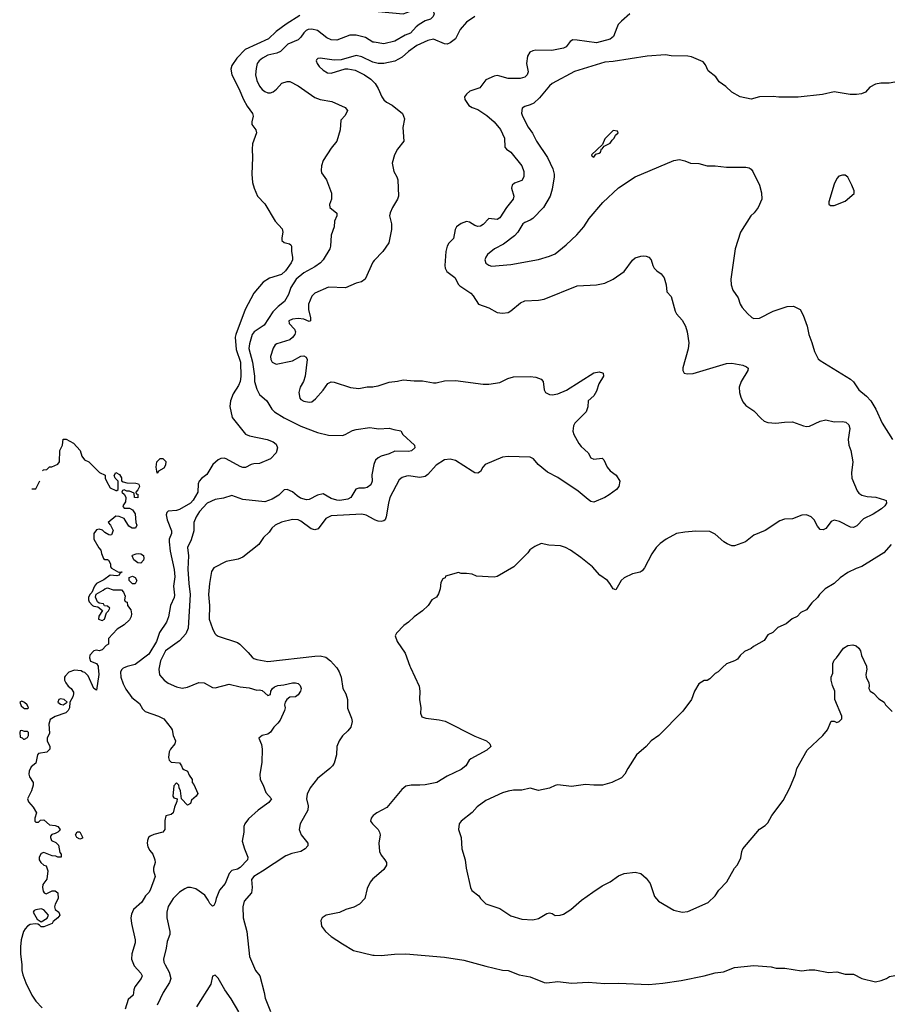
# Model space of a CAD drawing. Header units: inches. Extents: x 1771504 to 1971212, y 471788 to 643615.
# Tile 2 of 256: x 1827434 to 1833737, y 487564 to 494688. Entities that reach past the tile are written whole.
import ezdxf

# ---------------------------------------------------------------- set-up
doc = ezdxf.new("R2010")
doc.units = ezdxf.units.IN
doc.header["$MEASUREMENT"] = 0
for name, color, linetype in [('B8428', 7, 'Continuous'), ('B8429', 7, 'Continuous'), ('B8438', 7, 'Continuous'), ('B8439', 7, 'Continuous')]:
    doc.layers.add(name, color=color, linetype=linetype)

msp = doc.modelspace()

# ---------------------------------------------------------------- linework, layer by layer
at = {"layer": 'B8428', "color": 5}
for points, elevation in [([(1828003, 490000), (1828008, 489950), (1827990, 489837.2), (1827970, 489849.2), (1827930, 489942), (1827906, 489966), (1827888, 489970), (1827878, 489978), (1827830, 489980.9), (1827790, 489966.6), (1827762.6, 489937.4), (1827758, 489930), (1827759.3, 489910), (1827767.3, 489890), (1827785.1, 489865.1), (1827806, 489850), (1827823.6, 489823.6), (1827824.7, 489810), (1827818, 489790), (1827798, 489750), (1827794.8, 489710), (1827786, 489690), (1827767.5, 489672.5), (1827690, 489646), (1827655.3, 489624.7), (1827646, 489590), (1827650, 489526), (1827632, 489490), (1827632, 489470), (1827651.3, 489430), (1827651.3, 489410), (1827630, 489388), (1827570, 489378), (1827562, 489370), (1827551, 489310), (1827516.5, 489283.5), (1827501.7, 489250), (1827499.5, 489230), (1827504.4, 489210), (1827530.7, 489170), (1827531, 489150), (1827518.8, 489110), (1827490.7, 489050), (1827497.3, 489030), (1827531, 488990), (1827556, 488950), (1827544.7, 488910), (1827544.7, 488890), (1827550, 488882), (1827570, 488882), (1827584, 488896), (1827610, 488898.8), (1827650, 488862.8), (1827690, 488858.8), (1827711, 488850), (1827726, 488830), (1827719.8, 488820.2), (1827711.3, 488810), (1827690, 488799), (1827666.4, 488793.6), (1827658, 488782), (1827656, 488770), (1827664.7, 488750), (1827695.2, 488735.2), (1827714.6, 488714.6), (1827723.6, 488663.6), (1827734, 488650), (1827734, 488630), (1827710, 488628), (1827696.4, 488636.4), (1827670, 488638), (1827610, 488662), (1827590, 488655.3), (1827576, 488630), (1827576, 488610), (1827586, 488590), (1827610, 488571.3), (1827625.4, 488565.4), (1827638, 488530), (1827630.7, 488470), (1827602.8, 488430), (1827598.8, 488410), (1827604, 488384), (1827611, 488371), (1827624.7, 488364.7), (1827670, 488384.7), (1827690, 488384.7), (1827710.6, 488370.6), (1827713.4, 488330), (1827690.7, 488290), (1827686, 488270), (1827691, 488250), (1827718, 488230), (1827724.7, 488210), (1827711.3, 488190), (1827677.3, 488162.7), (1827670, 488149), (1827610, 488124), (1827590, 488124), (1827578, 488138), (1827564.7, 488144.7), (1827546.3, 488146.3), (1827510, 488140.7), (1827490, 488129.5), (1827472.7, 488110), (1827462.4, 488090), (1827444.9, 488030), (1827438.9, 487981.1), (1827438.9, 487930), (1827450.2, 487850.2), (1827448.9, 487810), (1827456.7, 487776.7), (1827479.4, 487719.4), (1827522, 487630), (1827550, 487587.7), (1827598, 487538)], 320), ([(1828194.3, 490000), (1828184.4, 489995.6), (1828172.8, 489987.2), (1828163.2, 489970), (1828165.2, 489930), (1828182.7, 489882.7), (1828203.6, 489843.6), (1828245.2, 489785.2), (1828301.8, 489741.8), (1828322.8, 489702.8), (1828341.8, 489681.8), (1828438.8, 489650), (1828477.3, 489630), (1828530, 489562.8), (1828538, 489550), (1828544, 489510), (1828562, 489470), (1828558.4, 489450), (1828525.5, 489410), (1828515.5, 489390), (1828510.7, 489350.7), (1828516, 489330), (1828530, 489316), (1828590.7, 489310.7), (1828606, 489290), (1828611.6, 489271.6), (1828622, 489262), (1828650, 489252), (1828662, 489222), (1828682, 489190), (1828682, 489170), (1828695.2, 489155.2), (1828722.8, 489090), (1828712, 489070), (1828679.1, 489040.9), (1828670, 489018), (1828650, 489005.2), (1828606, 489050), (1828599, 489110), (1828588, 489130), (1828586, 489150), (1828570, 489166), (1828550, 489146), (1828542.8, 489070), (1828550, 489058), (1828574, 489050), (1828572.7, 489032.7), (1828554, 488990), (1828546, 488950), (1828530, 488937.2), (1828491.1, 488928.9), (1828484.9, 488895.1), (1828486, 488830), (1828470.2, 488809.8), (1828405.9, 488794.1), (1828378.9, 488781.1), (1828366.4, 488770), (1828359.5, 488750), (1828357.6, 488730), (1828362.6, 488702.6), (1828376.2, 488676.2), (1828397.1, 488650), (1828413, 488610), (1828414.9, 488590), (1828403.7, 488550), (1828403.1, 488530), (1828414, 488490), (1828379.6, 488390), (1828370, 488374), (1828343.8, 488350), (1828317.7, 488302.2), (1828257.1, 488250), (1828243, 488217), (1828238.9, 488190), (1828242.7, 488150), (1828270.3, 488030), (1828270.3, 488010), (1828245.2, 487930), (1828244.7, 487890), (1828262, 487842), (1828310.3, 487790), (1828320.4, 487770), (1828314.4, 487750), (1828268.5, 487690), (1828260.3, 487670), (1828254.9, 487630), (1828220.5, 487599.5), (1828198, 487530)], 340), ([(1828444.3, 490000), (1828442.3, 489990), (1828447.3, 489947.3), (1828480.4, 489910), (1828510, 489887.2), (1828570, 489862), (1828610, 489852.7), (1828650, 489858.4), (1828731.9, 489891.9), (1828770, 489890.3), (1828830, 489856.4), (1828850, 489854), (1828950, 489881.7), (1829030, 489862), (1829094.7, 489854.7), (1829150, 489836.3), (1829170, 489838.8), (1829190, 489834.8), (1829230, 489798), (1829250, 489806), (1829252.3, 489830), (1829263.7, 489850), (1829278.8, 489861.2), (1829304, 489870), (1829345.3, 489874.7), (1829410, 489891.2), (1829430, 489891.3), (1829450, 489884.4), (1829464.4, 489870), (1829471.8, 489850), (1829468.2, 489830), (1829450, 489804.5), (1829430, 489789.6), (1829390, 489785.6), (1829368.5, 489770), (1829354.9, 489750), (1829350.6, 489730), (1829356.3, 489710), (1829350.6, 489690), (1829319.2, 489620.8), (1829302.5, 489597.5), (1829273.4, 489570), (1829250, 489534), (1829230, 489519.3), (1829190, 489509.4), (1829164.4, 489490), (1829184.3, 489444.3), (1829190.3, 489410.3), (1829186.4, 489313.6), (1829171.6, 489230), (1829175.6, 489190), (1829196.5, 489150), (1829215.9, 489095.9), (1829256, 489050), (1829236.7, 489023.3), (1829160.7, 488970), (1829090, 488905.2), (1829063, 488870), (1829057.1, 488850), (1829058, 488810), (1829045.5, 488745.5), (1829060.7, 488690), (1829084.9, 488630), (1829083.7, 488610), (1829030, 488553.7), (1829010, 488542), (1828970, 488532.1), (1828950.3, 488510), (1828920.5, 488439.5), (1828879.6, 488390), (1828857, 488330), (1828850, 488298), (1828839.8, 488280.2), (1828830, 488274), (1828810, 488293.2), (1828798.9, 488318.9), (1828774.4, 488354.4), (1828710, 488398.7), (1828670, 488409.8), (1828650, 488408.6), (1828630, 488400.4), (1828590, 488375.6), (1828544.1, 488330), (1828508, 488272), (1828499.8, 488230), (1828500.2, 488190), (1828521.1, 488090), (1828520.4, 488070), (1828500.9, 488019.1), (1828494.3, 487970), (1828475.2, 487890), (1828478, 487870), (1828487.1, 487850), (1828517.3, 487797.3), (1828527.2, 487750), (1828519, 487721), (1828472.8, 487650), (1828430, 487558)], 360), ([(1829728, 490000), (1829730, 489997.6), (1829746.7, 489970), (1829761.2, 489930), (1829774, 489850), (1829795.3, 489810), (1829808.5, 489770), (1829807.9, 489707.9), (1829835.6, 489635.6), (1829840.4, 489610), (1829830.3, 489570), (1829810, 489543.7), (1829772.1, 489507.9), (1829746, 489470), (1829730.4, 489430), (1829728.2, 489370), (1829710.4, 489310), (1829698, 489290), (1829680.5, 489270), (1829590, 489198.4), (1829538, 489130), (1829515.2, 489084.8), (1829511.3, 489050), (1829521.4, 489001.4), (1829519, 488970), (1829464.1, 488870), (1829458.2, 488830), (1829472.9, 488790), (1829519.5, 488730), (1829520.5, 488710), (1829502, 488690), (1829469.1, 488670.9), (1829404.7, 488655.3), (1829361.3, 488638.7), (1829192.7, 488527.3), (1829128, 488490), (1829112.1, 488467.9), (1829118.3, 488410), (1829111.7, 488370), (1829059.6, 488310), (1829049, 488270), (1829052.2, 488190), (1829078.2, 488090), (1829098, 487910), (1829142.3, 487810), (1829171.6, 487770), (1829203.9, 487650), (1829210.2, 487610), (1829250, 487513.4)], 380), ([(1830000, 488934.7), (1829993.7, 488930), (1829979.5, 488910), (1829974.9, 488890), (1829987.2, 488870), (1830000, 488858.1)], 420), ([(1830000, 488480.6), (1829990, 488472), (1829971.5, 488448.4), (1829950, 488402.7), (1829933.7, 488330), (1829894.7, 488290), (1829853.3, 488266.7), (1829794.9, 488250), (1829750, 488229), (1829653, 488210), (1829623.1, 488190), (1829614, 488170), (1829618.4, 488130), (1829648.2, 488090), (1829690, 488055.5), (1829770, 488001.6), (1829850, 487954.4), (1829990, 487919.3), (1830000, 487918.8)], 420), ([(1829019.8, 487510), (1828964.9, 487605), (1828918.5, 487670), (1828870, 487752.3), (1828850, 487775.3), (1828831.1, 487768.9), (1828817.1, 487710), (1828714, 487546)], 380)]:
    msp.add_lwpolyline(points, dxfattribs=dict(at, elevation=elevation))
at = {"layer": 'B8428', "color": 5, "elevation": 320}
for points in [[(1827450, 489758), (1827434, 489750), (1827444.7, 489724.7), (1827462, 489710), (1827470, 489704.7), (1827490, 489704.7), (1827498, 489710), (1827488, 489730), (1827470, 489748)], [(1827730, 489775.1), (1827718, 489770), (1827711, 489750), (1827730, 489734.8), (1827750, 489731), (1827770, 489744.7), (1827778, 489750), (1827755.3, 489770)], [(1827450, 489546), (1827438, 489542), (1827434, 489530), (1827438, 489498), (1827452.7, 489492.7), (1827462, 489482), (1827470, 489482), (1827490, 489494), (1827498, 489510), (1827498, 489530), (1827490, 489538), (1827470, 489538)], [(1827870, 488758), (1827848, 488770), (1827838, 488790), (1827850, 488811.3), (1827870, 488812), (1827890, 488774), (1827890, 488766)], [(1827590, 488255.3), (1827550, 488248.7), (1827538, 488242), (1827531.3, 488230), (1827559.8, 488179.8), (1827590, 488162), (1827633.2, 488186.8), (1827642, 488210), (1827608.9, 488248.9)]]:
    msp.add_lwpolyline(points, close=True, dxfattribs=at)
at = {"layer": 'B8429', "color": 5}
for points, elevation in [([(1829462.7, 494717.3), (1829363.3, 494656.7), (1829290, 494602.5), (1829235.2, 494550), (1829067.1, 494472.9), (1829005.5, 494410), (1828970, 494356.9), (1828961.9, 494330), (1828969.2, 494289.2), (1829020.2, 494190), (1829055, 494110), (1829081.5, 494061.5), (1829119.5, 494010), (1829124.2, 493990), (1829113.7, 493950), (1829115.8, 493930), (1829144.4, 493890), (1829148.2, 493870), (1829120.5, 493790), (1829118, 493750), (1829120.5, 493690), (1829114, 493570), (1829120.7, 493510), (1829130.7, 493470), (1829156.3, 493410), (1829210, 493354.8), (1829283.8, 493230), (1829334.3, 493174.3), (1829339.6, 493150), (1829331.4, 493110), (1829332, 493090), (1829350, 493075.6), (1829387.2, 493067.2), (1829398, 493058), (1829402, 493050), (1829401, 493010), (1829410.2, 492970), (1829408.3, 492950), (1829398.4, 492930), (1829357.6, 492870), (1829330, 492843.5), (1829241.9, 492818.2), (1829197, 492790), (1829129.1, 492710), (1829066.5, 492590), (1828999, 492410), (1828995.2, 492390), (1829002.3, 492302.4), (1829031.9, 492210), (1829034.3, 492105.7), (1829031, 492070), (1829018.6, 492041.4), (1828979, 491981), (1828960.3, 491930), (1828956.5, 491890), (1828972.4, 491810), (1829068.2, 491690), (1829097.3, 491677.3), (1829224.7, 491650), (1829270, 491633.7), (1829290, 491616.3), (1829299.5, 491590), (1829290, 491555.3), (1829251, 491510), (1829170, 491477.4), (1829130, 491475.4), (1829111, 491470), (1829070, 491448.3), (1829050, 491448.6), (1829030, 491456.4), (1828930, 491510.9), (1828915.2, 491515.2), (1828890, 491513.6), (1828870, 491504.1), (1828832.3, 491470), (1828790, 491396.9), (1828750, 491369.6), (1828732.4, 491350), (1828726.3, 491330), (1828722.6, 491270), (1828690, 491211.1), (1828670.2, 491190), (1828590, 491143.5), (1828570, 491137.4), (1828510, 491132.3), (1828498.5, 491121.5), (1828495.2, 491104.8), (1828502.3, 491070), (1828533.4, 490990), (1828532.6, 490970), (1828516.5, 490930), (1828515.3, 490910), (1828523.9, 490843.9), (1828553.6, 490710), (1828558.1, 490658.1), (1828547.5, 490590), (1828556, 490524), (1828552.8, 490507.2), (1828525.2, 490450), (1828512.4, 490367.6), (1828498, 490330), (1828445.5, 490254.5), (1828423.6, 490190), (1828370, 490098.3), (1828270, 490023.7), (1828212.1, 490007.9), (1828194.3, 490000)], 340), ([(1830000, 494524.3), (1829990, 494525.7), (1829938.3, 494558.3), (1829870, 494576.7), (1829824.8, 494575.2), (1829730, 494539.6), (1829690, 494541.1), (1829657.1, 494557.1), (1829590, 494609.9), (1829550, 494619.3), (1829523.7, 494616.3), (1829507.9, 494610), (1829490, 494594), (1829470, 494561.5), (1829450, 494541), (1829375.2, 494510), (1829323.4, 494456.6), (1829295.5, 494444.5), (1829230, 494430.7), (1829191.6, 494410), (1829167.9, 494390), (1829153.8, 494370), (1829145, 494335), (1829141.7, 494290), (1829150, 494247), (1829170, 494206), (1829190, 494182), (1829210, 494167.5), (1829230, 494159.7), (1829250, 494159.2), (1829270, 494166), (1829294.3, 494185.7), (1829331.6, 494228.4), (1829370, 494241.5), (1829390, 494239.6), (1829450, 494209), (1829570, 494124), (1829610, 494110.2), (1829694.9, 494094.9), (1829790, 494053), (1829807.3, 494030), (1829790, 493995.3), (1829759.8, 493960.2), (1829753.1, 493890), (1829730.2, 493809.8), (1829690, 493759.3), (1829630.7, 493670), (1829618, 493630), (1829615.9, 493595.9), (1829619.9, 493579.9), (1829654.9, 493530), (1829692, 493432), (1829692.2, 493390), (1829678, 493350), (1829680.4, 493330), (1829729.1, 493289.1), (1829730.2, 493270), (1829712.6, 493230), (1829710.3, 493190), (1829688.6, 493130), (1829684.7, 493050), (1829678.5, 493030), (1829630.6, 492949.4), (1829611.2, 492928.8), (1829570, 492898.9), (1829490, 492857), (1829435.8, 492810), (1829396.6, 492750), (1829381.3, 492698.7), (1829351.1, 492650), (1829306.2, 492613.8), (1829266.4, 492573.6), (1829203, 492477), (1829131.2, 492428.8), (1829118.3, 492410), (1829097.6, 492342.4), (1829092.8, 492310), (1829120.1, 492210), (1829133.6, 492110), (1829134, 492070), (1829150, 492014), (1829170, 491977), (1829224.4, 491930), (1829260.3, 491870), (1829279.5, 491850), (1829348.5, 491808.5), (1829470, 491746.5), (1829590, 491700.3), (1829670, 491681.5), (1829770, 491680.3), (1829790, 491686.4), (1829843.9, 491716.1), (1829870, 491723.5), (1829970, 491736.9), (1830000, 491732.1)], 360), ([(1830000, 494377.8), (1829990, 494380.2), (1829910, 494419.3), (1829870, 494428.6), (1829761.6, 494398.4), (1829710, 494395.8), (1829610.4, 494409.6), (1829593.4, 494406.6), (1829583, 494397), (1829580.7, 494390), (1829588.4, 494370), (1829602, 494350), (1829630, 494321.5), (1829662.9, 494302.9), (1829690, 494301.1), (1829790, 494331.7), (1829810, 494333.1), (1829861.9, 494321.8), (1829930, 494288.2), (1829977.3, 494257.3), (1830000, 494234.5)], 380), ([(1830000, 492944.8), (1829990, 492934.5), (1829936.3, 492810), (1829908.5, 492791.5), (1829870, 492780.5), (1829792, 492748), (1829670, 492751.9), (1829570, 492709.7), (1829550, 492687.8), (1829524.8, 492630), (1829524.6, 492590), (1829540.2, 492530), (1829539.1, 492510), (1829530, 492505.1), (1829490, 492521.2), (1829450, 492526.9), (1829410, 492522), (1829383.6, 492510), (1829385.2, 492490), (1829423.2, 492450), (1829431, 492430), (1829426.2, 492410), (1829410, 492388.7), (1829390, 492372.8), (1829296.2, 492343.8), (1829284.2, 492335.8), (1829269, 492311), (1829251, 492250), (1829251.2, 492230), (1829262.3, 492210), (1829290, 492196.2), (1829410, 492219.8), (1829470, 492254.4), (1829490, 492255.3), (1829506.9, 492246.9), (1829515.8, 492230), (1829500.7, 492110), (1829487.9, 492070), (1829464.6, 492030), (1829456.1, 491990), (1829463.2, 491950), (1829470, 491940.3), (1829490, 491927.2), (1829530, 491919.7), (1829550, 491923.9), (1829575.8, 491944.2), (1829632.2, 492007.8), (1829663.9, 492056.1), (1829690, 492068.4), (1829710, 492066.4), (1829830, 492027), (1829890, 492019.5), (1829950, 492032), (1829990, 492032.2), (1830000, 492034)], 380), ([(1827598.9, 491422.9), (1827606, 491430), (1827630, 491434), (1827650, 491452), (1827667.3, 491452.7), (1827710, 491472), (1827722, 491490), (1827725.2, 491570), (1827744, 491610), (1827750, 491654), (1827770, 491652), (1827823.6, 491623.6), (1827871.6, 491571.6), (1827884.7, 491530), (1827903.5, 491503.5), (1827934, 491490), (1828011.6, 491411.6), (1828052.7, 491392.7), (1828054, 491370), (1828062, 491350), (1828090, 491302), (1828130, 491282), (1828138, 491282), (1828146, 491290), (1828146, 491350), (1828126, 491370), (1828118, 491390), (1828130, 491412), (1828156.9, 491396.9), (1828170, 491374), (1828172, 491352), (1828183.6, 491343.6), (1828210, 491338), (1828275.3, 491335.3), (1828294, 491330), (1828299.6, 491319.6), (1828302, 491310), (1828290, 491286), (1828274, 491270), (1828278, 491258), (1828290, 491254), (1828290, 491228), (1828266, 491230), (1828262, 491262), (1828230, 491278), (1828210, 491278), (1828190, 491286), (1828178, 491282), (1828174, 491270), (1828192.7, 491252.7), (1828202, 491230), (1828199.6, 491200.4), (1828182, 491170), (1828183.6, 491163.6), (1828190, 491154), (1828230, 491154), (1828250, 491142), (1828270, 491114), (1828274, 491050), (1828282, 491030), (1828272, 491010), (1828248.9, 491008.9), (1828223.1, 491023.1), (1828190, 491078), (1828154.6, 491094.6), (1828130, 491095.3), (1828074, 491050), (1828091.6, 491031.6), (1828111.6, 490991.6), (1828098, 490962), (1828090, 490958), (1828080.4, 490960.4), (1828050, 490978), (1828034, 490994), (1828010, 491002), (1827990, 490998), (1827972, 490970), (1827972, 490930), (1828006.4, 490866.4), (1828022, 490850), (1828025.4, 490825.4), (1828042, 490790), (1828050, 490782), (1828070, 490782), (1828076.9, 490776.9), (1828091.1, 490751.1), (1828092, 490730), (1828099.6, 490719.6), (1828150, 490692), (1828174, 490694), (1828174, 490690), (1828158, 490682), (1828154, 490670), (1828136.9, 490663.1), (1828090, 490668), (1828043.5, 490636.5), (1827990, 490609), (1827974.8, 490590), (1827956, 490544), (1827942, 490530), (1827931.6, 490508.4), (1827931.3, 490490), (1827936.9, 490476.9), (1827962, 490450), (1827970, 490444.7), (1827999.6, 490439.6), (1828032.7, 490412.7), (1828006.8, 490373.2), (1828004.7, 490350), (1828030, 490341), (1828048, 490350), (1828063.1, 490396.9), (1828078, 490410), (1828086, 490430), (1828070, 490446), (1828047.3, 490447.3), (1828042, 490462), (1828010, 490466), (1827996.4, 490476.4), (1827982, 490510), (1827988.7, 490531.3), (1828039.3, 490560.7), (1828050, 490571.3), (1828070, 490578), (1828110, 490562), (1828170, 490562), (1828185.4, 490545.4), (1828196.9, 490516.9), (1828194, 490490), (1828198, 490478), (1828212.7, 490472.7), (1828214, 490450), (1828238.8, 490418.8), (1828244, 490390), (1828242, 490370), (1828230, 490345.2), (1828190, 490308.7), (1828140.7, 490279.3), (1828078, 490210), (1828078, 490170), (1828060.7, 490159.3), (1828030, 490129.2), (1828010, 490122.7), (1827990, 490127), (1827970, 490122), (1827943, 490090), (1827940.5, 490070), (1827946.4, 490046.4), (1827990.3, 490030.4), (1828002, 490010), (1828003, 490000)], 320), ([(1830000, 491476.5), (1829997.3, 491470), (1829983.8, 491396.2), (1829986.2, 491350), (1829976.9, 491323.1), (1829950, 491303.7), (1829930, 491298.8), (1829890, 491299.7), (1829868.7, 491291.3), (1829832.2, 491230), (1829810, 491218.7), (1829752, 491210), (1829730, 491210.9), (1829690, 491224.8), (1829630, 491257.4), (1829590, 491247.2), (1829530, 491215.7), (1829510, 491213.4), (1829466.3, 491226.3), (1829442.1, 491242.1), (1829410, 491272.8), (1829370, 491288.7), (1829350, 491287.6), (1829310, 491247), (1829262, 491218), (1829210, 491200.2), (1829050, 491216.8), (1828970, 491246.2), (1828910, 491226.6), (1828850, 491216.4), (1828790.2, 491190), (1828735.9, 491130), (1828710.9, 491090), (1828695.9, 491050), (1828695.2, 490990), (1828675.5, 490924.5), (1828649.2, 490870), (1828657.1, 490810), (1828652.3, 490712.3), (1828658.2, 490610), (1828669.4, 490529.4), (1828653.9, 490286.1), (1828636.1, 490243.9), (1828590, 490194), (1828490, 490122.9), (1828454.3, 490050), (1828444.3, 490000)], 360), ([(1827521.4, 491292.9), (1827550, 491294), (1827579.4, 491352.8)], 320), ([(1830000, 491071.9), (1829943.3, 491103.3), (1829910, 491111.2), (1829690, 491098.3), (1829650, 491079.8), (1829595.8, 491004.2), (1829570, 490996.1), (1829544.7, 491004.7), (1829470, 491060.4), (1829450, 491069.7), (1829410, 491071.1), (1829330, 491053.6), (1829282.8, 491030), (1829258.8, 491010), (1829239.3, 490980.7), (1829198, 490942), (1829166, 490890), (1829050, 490799), (1829015.9, 490784.1), (1828930, 490767), (1828838.9, 490721.1), (1828823.7, 490696.3), (1828807.3, 490610), (1828800.8, 490530), (1828808.8, 490448.8), (1828805.5, 490350), (1828830, 490283), (1828847.3, 490247.3), (1828857.1, 490237.1), (1828870, 490228.7), (1829010, 490182.6), (1829028.2, 490170), (1829088.5, 490110), (1829116, 490076), (1829130, 490065.3), (1829150, 490058.3), (1829230, 490044.3), (1829570, 490084.3), (1829610, 490086.2), (1829650, 490076.1), (1829684.9, 490050), (1829728, 490000)], 380)]:
    msp.add_lwpolyline(points, dxfattribs=dict(at, elevation=elevation))
at = {"layer": 'B8429', "color": 5, "elevation": 320}
for points in [[(1828430, 491406), (1828422, 491450), (1828428, 491490), (1828450, 491514), (1828470, 491514), (1828491.6, 491491.6), (1828490, 491466), (1828476.9, 491443.1), (1828438, 491422)], [(1828310, 490755.3), (1828290, 490758), (1828261.2, 490781.2), (1828248.4, 490808.4), (1828250, 490814), (1828276.4, 490823.6), (1828295.3, 490824.7), (1828310, 490822.8), (1828330, 490810.7), (1828333.4, 490790), (1828330, 490778)], [(1828250, 490606), (1828226, 490630), (1828227.3, 490652.7), (1828250, 490662), (1828271.1, 490651.1), (1828282, 490630), (1828270, 490606)]]:
    msp.add_lwpolyline(points, close=True, dxfattribs=at)
at = {"layer": 'B8438', "color": 5}
for points, elevation in [([(1830263, 490000), (1830325, 489865), (1830330.2, 489830), (1830327.8, 489770), (1830337.5, 489710), (1830336.9, 489670), (1830345.4, 489645.4), (1830374.5, 489634.5), (1830470, 489623.5), (1830513.4, 489613.4), (1830730, 489503.9), (1830812.7, 489470), (1830838.7, 489450), (1830845.3, 489430), (1830817, 489403), (1830700, 489340), (1830688, 489330), (1830664.4, 489290), (1830630, 489263.1), (1830530, 489214.5), (1830454, 489170), (1830370, 489153.2), (1830330, 489149.1), (1830269.4, 489150.6), (1830230, 489142.4), (1830201.7, 489118.3), (1830092.5, 488987.5), (1830020.4, 488950), (1830000, 488934.7)], 420), ([(1832521.7, 490000), (1832492, 489970), (1832470, 489958), (1832430, 489918), (1832410, 489908), (1832390, 489908), (1832350, 489882), (1832318.8, 489830), (1832298, 489770), (1832235.2, 489684.8), (1832061, 489510), (1832004.7, 489470), (1831970, 489429), (1831898.8, 489370), (1831836, 489270), (1831816, 489230), (1831790, 489204), (1831722, 489170), (1831654, 489150), (1831590, 489149.5), (1831530, 489155.1), (1831430, 489140.9), (1831330, 489151.8), (1831310, 489147), (1831270, 489127.3), (1831190, 489111.8), (1831130, 489127), (1831070, 489114.5), (1831010, 489114.5), (1830970, 489107), (1830930, 489094.5), (1830810, 489038), (1830747.1, 488992.9), (1830710, 488953.2), (1830630, 488888.7), (1830616, 488870), (1830611, 488830), (1830630.8, 488770), (1830634.8, 488690), (1830658.8, 488610), (1830666, 488550), (1830698.8, 488410), (1830707.7, 488387.7), (1830758, 488350), (1830771.3, 488330), (1830810, 488291.3), (1830910, 488257.3), (1830990, 488205.5), (1831070, 488180.5), (1831150, 488176.3), (1831190, 488185.5), (1831250, 488221.6), (1831270, 488225.5), (1831290, 488220.7), (1831310, 488206.8), (1831346, 488210), (1831370, 488217.3), (1831424, 488250), (1831502, 488318), (1831583.8, 488376.2), (1831650, 488420.7), (1831710, 488450.8), (1831770, 488494.8), (1831810, 488510.7), (1831890, 488521), (1831930, 488511.3), (1831970, 488478), (1831997.5, 488437.5), (1832030, 488344.7), (1832058, 488310), (1832170, 488244.9), (1832230, 488230.6), (1832270, 488236.3), (1832419.1, 488300.9), (1832469, 488350), (1832495.3, 488390), (1832553.2, 488450), (1832609.5, 488550.5), (1832629.3, 488570.7), (1832643.2, 488596.8), (1832654.8, 488625.2), (1832661.2, 488670), (1832669.2, 488690), (1832789.5, 488830.5), (1832830, 488858), (1832850, 488878), (1832879.3, 488930), (1832960.8, 489039.2), (1833009.5, 489130), (1833049.5, 489230), (1833059.5, 489270), (1833135.9, 489404.1), (1833249, 489510), (1833282, 489550), (1833310, 489612), (1833330, 489614), (1833350, 489602), (1833366, 489610), (1833386, 489630), (1833386, 489650), (1833335.3, 489770), (1833335.3, 489830), (1833318, 489870), (1833308.7, 489910), (1833308.7, 489930), (1833320.4, 489959.6), (1833321.3, 490000)], 440), ([(1833565.3, 490000), (1833566, 489990), (1833558.8, 489950), (1833562.8, 489930), (1833581, 489890), (1833584.7, 489870), (1833582, 489850), (1833592, 489830), (1833614.4, 489814.4), (1833654.4, 489774.4), (1833692, 489750), (1833702, 489730), (1833750, 489682)], 440), ([(1830000, 488858.1), (1830030.1, 488830.1), (1830039.3, 488810), (1830042.9, 488790), (1830034.2, 488730), (1830039.2, 488670), (1830050, 488643.1), (1830078.3, 488610), (1830089, 488590), (1830089, 488570), (1830070, 488540.5), (1830000, 488480.6)], 420), ([(1830000, 487918.8), (1830050, 487916.4), (1830148.1, 487928.1), (1830230, 487930.4), (1830510, 487906.4), (1830650, 487883.1), (1830810, 487839.5), (1830930, 487812.4), (1830970, 487808.2), (1831050, 487778.4), (1831130, 487763.8), (1831230, 487723), (1831250, 487720.5), (1831330, 487730.5), (1831430, 487718), (1831550, 487725.5), (1831670, 487715.5), (1831770, 487717.1), (1831990, 487707.7), (1832090, 487716.3), (1832222.5, 487737.5), (1832390, 487770.6), (1832470, 487793), (1832530, 487798.8), (1832610, 487830.6), (1832750, 487844), (1832874.4, 487834.4), (1832910, 487826.8), (1832973.6, 487826.4), (1833093.6, 487806.4), (1833150, 487814.8), (1833190, 487814), (1833290, 487794), (1833350, 487798.8), (1833410, 487782.8), (1833470, 487782.8), (1833530, 487751), (1833630, 487726), (1833670, 487736), (1833709.1, 487750.9), (1833730, 487764.7), (1833770, 487772)], 420)]:
    msp.add_lwpolyline(points, dxfattribs=dict(at, elevation=elevation))
at = {"layer": 'B8439', "color": 5}
for points, elevation in [([(1830000, 494759), (1830030, 494746.4), (1830210, 494731.3), (1830290, 494758.5), (1830390, 494768.9), (1830410, 494763.1), (1830428, 494750), (1830435.5, 494730), (1830427.7, 494710), (1830408.9, 494691.1), (1830370, 494678.5), (1830325.8, 494654.2), (1830303.3, 494636.7), (1830262.6, 494590), (1830223.9, 494576.1), (1830150, 494531.9), (1830070, 494514), (1830000, 494524.3)], 360), ([(1831850.2, 494729.8), (1831790, 494678.2), (1831767.9, 494652.1), (1831756, 494630), (1831733.3, 494566.7), (1831710, 494546.2), (1831610, 494519.9), (1831470, 494540.6), (1831439, 494541.1), (1831419.7, 494530), (1831390, 494490.8), (1831370, 494481.8), (1831285.8, 494465.8), (1831170, 494467.2), (1831150, 494463.5), (1831128, 494452), (1831110, 494423.7), (1831103.2, 494370), (1831115, 494310), (1831107.1, 494290), (1831090, 494270.9), (1831056.7, 494263.3), (1830970, 494262.6), (1830910, 494280.2), (1830890, 494283.4), (1830870, 494279.5), (1830808.3, 494251.7), (1830764.7, 494195.3), (1830693.4, 494170), (1830668.2, 494150), (1830655.3, 494130), (1830657.7, 494110), (1830686.5, 494066.5), (1830710, 494052.3), (1830750, 494038.9), (1830815, 493995), (1830870.3, 493950), (1830913.9, 493893.9), (1830944, 493830), (1830946.7, 493766.7), (1830958.8, 493750), (1830990, 493730.4), (1831070.4, 493630), (1831084.9, 493590), (1831084.4, 493550), (1831070, 493525.1), (1831015.4, 493504.6), (1830998.4, 493490), (1830994, 493470), (1831012, 493410), (1831007, 493390), (1830959.6, 493330), (1830910, 493253.6), (1830890, 493242.4), (1830830, 493249.6), (1830790, 493205.6), (1830770, 493193), (1830750, 493192.4), (1830730, 493198.5), (1830690, 493222.2), (1830670, 493227.2), (1830630, 493214.5), (1830597.4, 493190), (1830586.9, 493170), (1830575.8, 493104.2), (1830541.1, 493070), (1830529.1, 493050), (1830519, 493010), (1830511.4, 492910), (1830513.8, 492890), (1830525.8, 492865.8), (1830583.2, 492823.2), (1830611.4, 492771.4), (1830621.2, 492761.2), (1830699.5, 492710), (1830717.4, 492690), (1830754.9, 492630), (1830830, 492603.2), (1830890, 492569.3), (1830930, 492565), (1830969.8, 492570.2), (1830990, 492580.8), (1831059.7, 492640.3), (1831090, 492655), (1831190, 492658), (1831230, 492665.3), (1831470, 492763.6), (1831610, 492768.8), (1831670, 492782), (1831730, 492810.3), (1831810, 492865.7), (1831870, 492948), (1831890, 492964.4), (1831930, 492977.6), (1831950, 492979.5), (1831970, 492977.1), (1831988.7, 492968.7), (1832005.5, 492950), (1832017.1, 492910), (1832028, 492890), (1832047.3, 492870), (1832077.3, 492850), (1832099.5, 492819.5), (1832113.4, 492770), (1832118, 492718), (1832150, 492686), (1832179.2, 492579.2), (1832190, 492558.8), (1832230, 492514.8), (1832254.4, 492470), (1832266, 492430), (1832278.4, 492350), (1832274.6, 492305.4), (1832235.5, 492170), (1832234, 492150), (1832244.7, 492130), (1832265.2, 492125.2), (1832310, 492128.9), (1832550, 492200.9), (1832590, 492202.3), (1832670, 492188.4), (1832697, 492177), (1832707.3, 492167.3), (1832706, 492150), (1832656.5, 492070), (1832641.8, 492030), (1832645.4, 491990), (1832656, 491956), (1832670, 491923), (1832690, 491895.8), (1832750, 491857.4), (1832801.7, 491801.7), (1832824.1, 491784.1), (1832850, 491773.4), (1832907.9, 491767.9), (1832970, 491776.5), (1833030, 491777.6), (1833108.6, 491748.6), (1833130, 491745.2), (1833152.1, 491747.9), (1833230, 491783.6), (1833270, 491792.8), (1833330, 491779.6), (1833390, 491781.7), (1833415.6, 491775.6), (1833436.5, 491756.5), (1833443.7, 491730), (1833431.7, 491650), (1833436.5, 491610), (1833450.2, 491570.2), (1833464.6, 491490), (1833456, 491410), (1833459.6, 491370), (1833498.2, 491278.2), (1833510, 491261.7), (1833530, 491248.1), (1833570, 491238.2), (1833633.2, 491233.2), (1833695.1, 491215.1), (1833706, 491210), (1833710.6, 491190), (1833697.1, 491170), (1833674, 491150), (1833612.2, 491110), (1833542.7, 491077.3), (1833494.3, 491025.7), (1833470, 491013.7), (1833450, 491015.6), (1833370, 491056.9), (1833330, 491067.3), (1833310, 491057), (1833270, 491005.6), (1833250, 490996.9), (1833230, 491000.7), (1833210, 491022.7), (1833184.7, 491070), (1833165.1, 491090), (1833130, 491105.4), (1833096.3, 491103.7), (1833030, 491076.4), (1832970, 491074.7), (1832937, 491063), (1832830, 490992.4), (1832750, 490959.1), (1832689.4, 490910.6), (1832610, 490880.8), (1832590, 490880.8), (1832555.1, 490895.1), (1832531.2, 490911.2), (1832470, 490966.6), (1832430, 490985.1), (1832330, 490988.2), (1832250, 490981.1), (1832190, 490969.7), (1832115.5, 490930), (1832070, 490897.6), (1832043.1, 490870), (1832010, 490824.5), (1831956.7, 490723.3), (1831939.7, 490700.3), (1831926, 490690), (1831870, 490679.4), (1831810, 490649.8), (1831788.4, 490630), (1831750, 490562.7), (1831730, 490569.2), (1831706.9, 490610), (1831690, 490629.7), (1831633.3, 490670), (1831580.7, 490730), (1831496.9, 490796.9), (1831420.7, 490850), (1831386, 490870), (1831350, 490881.3), (1831265.6, 490885.6), (1831210, 490897.2), (1831162.5, 490877.5), (1831127.1, 490852.9), (1831112, 490830), (1831012, 490730), (1830890, 490659), (1830870, 490655.3), (1830742, 490662), (1830710, 490675.3), (1830670, 490682), (1830630, 490682), (1830610, 490688), (1830518, 490662), (1830514, 490650), (1830498, 490642), (1830483.6, 490616.4), (1830478, 490570), (1830466.4, 490533.6), (1830450.7, 490509.3), (1830418, 490490), (1830390.6, 490449.4), (1830351.3, 490410), (1830290, 490368.7), (1830250, 490328.7), (1830215.3, 490304.7), (1830162, 490250), (1830151.3, 490230), (1830168, 490190), (1830223.9, 490103.9), (1830258.4, 490010), (1830263, 490000)], 420), ([(1830729.3, 494710.7), (1830669, 494671), (1830623.6, 494616.4), (1830588.8, 494550), (1830550, 494519.8), (1830530, 494510.8), (1830510, 494512.3), (1830430, 494546.6), (1830390, 494538.1), (1830310, 494501.3), (1830250, 494458.3), (1830202.9, 494417.1), (1830150, 494387.7), (1830070, 494370.7), (1830030, 494370.6), (1830000, 494377.8)], 380), ([(1833770, 494236), (1833729.4, 494229.4), (1833669.1, 494229.1), (1833630, 494221.2), (1833590, 494199), (1833557.1, 494162.9), (1833527.9, 494152.1), (1833492.8, 494147.2), (1833446.8, 494146.8), (1833330, 494165.6), (1833246.8, 494146.8), (1833070, 494126.6), (1832930, 494126.6), (1832890, 494132.3), (1832790, 494129.3), (1832730, 494113.2), (1832650, 494129), (1832590, 494164), (1832545.6, 494205.6), (1832498, 494238), (1832474.6, 494274.6), (1832419, 494319), (1832400.1, 494360.1), (1832382, 494382), (1832298, 494418), (1832270, 494424.5), (1832150, 494427.6), (1832110, 494433.3), (1831976.1, 494423.9), (1831730, 494384.2), (1831670, 494380.9), (1831450, 494312.8), (1831290, 494225.6), (1831270, 494209.5), (1831197.1, 494122.9), (1831156.3, 494083.7), (1831130, 494070.9), (1831090, 494060.5), (1831072, 494048), (1831067.6, 494012.4), (1831074.6, 493990), (1831115.8, 493910), (1831147, 493867), (1831174.6, 493810), (1831254.6, 493690), (1831293.6, 493610), (1831303.7, 493570), (1831303.7, 493550), (1831290, 493460.9), (1831275.1, 493410), (1831227.3, 493330), (1831149.1, 493250), (1831130, 493236.8), (1831090, 493220.6), (1831077.5, 493210), (1831041.4, 493150), (1831015.2, 493124.8), (1830936.6, 493063.4), (1830872.4, 493030), (1830822, 492990), (1830808, 492970), (1830802, 492950), (1830810, 492926), (1830830, 492910.8), (1830850, 492905.5), (1830990, 492917.3), (1831190, 492953.4), (1831270, 492977.1), (1831310, 492994.9), (1831390, 493058.4), (1831468, 493132), (1831517.4, 493190), (1831556.9, 493250), (1831655.4, 493364.6), (1831770, 493470.3), (1831890, 493550.3), (1832170, 493668.4), (1832210, 493675.3), (1832250, 493666.7), (1832290, 493650.4), (1832350, 493648.4), (1832410, 493630.4), (1832470, 493630.4), (1832550, 493620.5), (1832690, 493620.7), (1832715.2, 493615.2), (1832730, 493606), (1832742.8, 493590), (1832790.7, 493490), (1832805.4, 493434.6), (1832806, 493390), (1832780.7, 493330), (1832750.7, 493290), (1832726.8, 493270), (1832652.7, 493150), (1832614, 493030), (1832582.8, 492810), (1832584, 492770), (1832597.3, 492730), (1832634.4, 492674.4), (1832650.6, 492630), (1832664.9, 492604.9), (1832702.5, 492562.5), (1832734.4, 492534.4), (1832750, 492526.8), (1832790, 492527.3), (1832890, 492578.4), (1832990, 492613.4), (1833035.2, 492615.2), (1833084.7, 492590), (1833106.8, 492550), (1833134.8, 492470), (1833146.8, 492410), (1833170, 492352), (1833187.9, 492287.9), (1833214.4, 492234.4), (1833230, 492221), (1833450, 492087.2), (1833470, 492068.4), (1833510.3, 492010), (1833564.8, 491964.8), (1833596, 491930), (1833632.9, 491870), (1833677.4, 491770), (1833753.7, 491650)], 440), ([(1830000, 494234.5), (1830007.2, 494227.2), (1830030.1, 494190.1), (1830055, 494130), (1830070, 494108.9), (1830090, 494091.3), (1830130, 494069), (1830204.9, 494010), (1830219.5, 493970), (1830208.6, 493908.6), (1830216.3, 493810), (1830168.2, 493750), (1830148, 493710), (1830130.5, 493650), (1830143, 493590), (1830164.9, 493550), (1830170.6, 493530), (1830176.5, 493410), (1830170.2, 493389.8), (1830133.7, 493330), (1830115.3, 493290), (1830112, 493270), (1830125.2, 493210), (1830126.9, 493170), (1830106.2, 493073.8), (1830063.7, 493010), (1830000, 492944.8)], 380), ([(1830000, 492034), (1830030, 492039.5), (1830110, 492065.3), (1830170, 492072), (1830210, 492083), (1830290, 492074.4), (1830350, 492075.8), (1830430, 492061.3), (1830450, 492061.3), (1830510, 492074.6), (1830590, 492076.5), (1830790, 492050.4), (1830830, 492050.3), (1830910, 492063.7), (1830968.9, 492091.1), (1831010, 492104.4), (1831130, 492107.2), (1831170, 492101.3), (1831210, 492087.3), (1831223, 492070), (1831232.2, 492010), (1831240.5, 491990), (1831270, 491976), (1831290, 491974.9), (1831330, 491981.8), (1831393.6, 492006.4), (1831590, 492132.8), (1831630, 492140.3), (1831653, 492133), (1831657.3, 492130), (1831660.4, 492110), (1831627.2, 492052.8), (1831610, 491999.6), (1831590, 491966.3), (1831550.3, 491929.6), (1831547.2, 491887.2), (1831535.5, 491850), (1831453.4, 491770), (1831443.2, 491750), (1831438.9, 491710), (1831445.7, 491685.7), (1831482.8, 491622.8), (1831499.5, 491599.5), (1831550, 491553), (1831570, 491517.3), (1831590, 491508.4), (1831650, 491516.3), (1831664.1, 491504.1), (1831686.4, 491450), (1831710, 491424.4), (1831751.8, 491391.8), (1831778.8, 491350), (1831770.9, 491310.9), (1831754, 491290), (1831702.8, 491250), (1831670.6, 491230), (1831590, 491196.9), (1831570, 491202.7), (1831550, 491216.1), (1831477.4, 491277.4), (1831330, 491375.7), (1831254.5, 491414.5), (1831188.7, 491468.7), (1831153.7, 491510), (1831130, 491522.2), (1830970, 491527.2), (1830930, 491523.1), (1830804.9, 491470), (1830786, 491450), (1830770, 491419.5), (1830750, 491406.3), (1830730, 491409.7), (1830710, 491420.9), (1830590, 491499.8), (1830550, 491508.5), (1830510, 491502.7), (1830450, 491465.4), (1830390, 491397.2), (1830370, 491383.5), (1830330, 491375.9), (1830250, 491387.9), (1830233.8, 491386.2), (1830204.2, 491375.8), (1830181.5, 491358.5), (1830114.2, 491230), (1830103.2, 491190), (1830088.3, 491091.7), (1830079.5, 491070), (1830070, 491061.7), (1830050, 491057.4), (1830030, 491060.6), (1830003.5, 491070), (1830000, 491071.9)], 380), ([(1830000, 491732.1), (1830033.1, 491726.9), (1830110, 491732.4), (1830142, 491722), (1830193.7, 491713.7), (1830207.3, 491687.3), (1830293.4, 491610), (1830294.4, 491590), (1830270, 491567.6), (1830250, 491563), (1830150, 491566.4), (1830110, 491546.6), (1830050, 491531.2), (1830030, 491518.7), (1830010, 491500.7), (1830000, 491476.5)], 360), ([(1833744.4, 490890), (1833690, 490829.6), (1833530, 490731.8), (1833490, 490718.4), (1833430, 490689.4), (1833374.8, 490650), (1833330, 490609.2), (1833264.7, 490570), (1833224.7, 490530), (1833210, 490508), (1833170, 490468), (1833130, 490418), (1833090, 490398), (1833062, 490370), (1833027.5, 490352.5), (1832983.5, 490316.5), (1832922, 490290), (1832885.4, 490254.6), (1832850, 490238), (1832823.6, 490196.4), (1832746.4, 490153.6), (1832730, 490138), (1832682, 490118), (1832650.9, 490089.1), (1832630, 490062), (1832610, 490048.7), (1832550, 490028.7), (1832521.7, 490000)], 440), ([(1833321.3, 490000), (1833322, 490030), (1833330, 490054), (1833348.4, 490071.6), (1833398.6, 490141.4), (1833430, 490161), (1833465.4, 490165.4), (1833490, 490158), (1833510, 490142), (1833522, 490122), (1833527.5, 490087.5), (1833564.7, 490010), (1833565.3, 490000)], 440)]:
    msp.add_lwpolyline(points, dxfattribs=dict(at, elevation=elevation))
at = {"layer": 'B8439', "color": 5, "elevation": 460}
for points in [[(1831730, 493886), (1831670, 493826), (1831654, 493786), (1831574, 493710), (1831578, 493698), (1831590, 493694), (1831606, 493714), (1831630, 493722), (1831638, 493730), (1831646, 493754), (1831650, 493754), (1831666, 493774), (1831710, 493794), (1831723.1, 493816.9), (1831738, 493830), (1831747.3, 493852.7), (1831766, 493870), (1831762, 493882)], [(1833390, 493564), (1833364.5, 493555.5), (1833350, 493538), (1833330, 493498), (1833292, 493370), (1833292.7, 493352.7), (1833303.6, 493343.6), (1833330, 493344.7), (1833410, 493374.8), (1833475.3, 493430), (1833475.3, 493450), (1833459, 493490), (1833430, 493548), (1833410, 493562)]]:
    msp.add_lwpolyline(points, close=True, dxfattribs=at)

doc.saveas('drawing.dxf')
